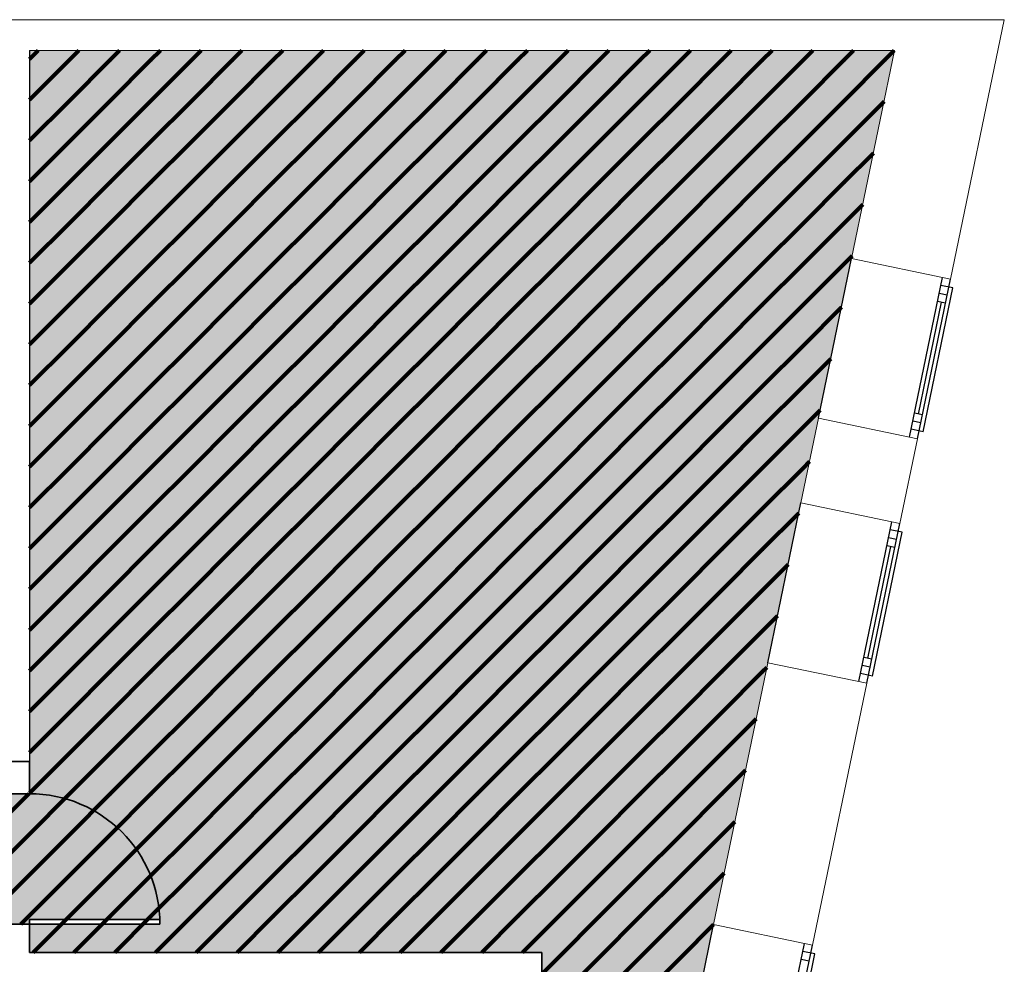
# Model space of a CAD drawing. Header units: metres. Extents: x -1 to 427, y -6 to 39.
# Tile 11 of 11: x 421.45 to 427.48, y 22.46 to 28.25. Entities that reach past the tile are written whole.
import ezdxf

# ---------------------------------------------------------------- set-up
doc = ezdxf.new("R2010")
doc.units = ezdxf.units.M
doc.linetypes.add('CONTINUA', pattern=[0])
for name, color, linetype, lineweight in [('P1  SOSTRE ENDERROCAT', 7, 'CONTINUA', 25), ('P1 MURS ACTUAL', 7, 'CONTINUA', 25), ('P1 MURS ENDERROCAT', 7, 'CONTINUA', 25), ('P1 PAVIMENT ENDERROCS', 7, 'CONTINUA', 25)]:
    doc.layers.add(name, color=color, linetype=linetype, lineweight=lineweight)

# ---------------------------------------------------------------- blocks, each defined once
blk = doc.blocks.new('TRAMA_0')
at = {"layer": 'P1  SOSTRE ENDERROCAT', "color": 2, "linetype": 'CONTINUA', "lineweight": 200, "transparency": 33554687}
for p, q in [((421.507, 28.007), (421.5595, 28.0595)), ((421.75, 28), (421.8095, 28.0595)), ((422, 28), (422.0595, 28.0595)), ((422.25, 28), (422.3095, 28.0595)), ((422.5, 28), (422.5595, 28.0595)), ((422.75, 28), (422.8095, 28.0595)), ((423, 28), (423.0595, 28.0595)), ((423.25, 28), (423.3095, 28.0595)), ((423.5, 28), (423.5595, 28.0595)), ((423.75, 28), (423.8095, 28.0595)), ((424, 28), (424.0595, 28.0595)), ((424.25, 28), (424.3095, 28.0595)), ((424.5, 28), (424.5595, 28.0595)), ((424.75, 28), (424.8095, 28.0595)), ((425, 28), (425.0595, 28.0595)), ((425.25, 28), (425.3095, 28.0595)), ((425.5, 28), (425.5595, 28.0595)), ((425.75, 28), (425.8095, 28.0595)), ((426, 28), (426.0595, 28.0595)), ((426.25, 28), (426.3095, 28.0595)), ((426.5, 28), (426.5595, 28.0595)), ((426.75, 28), (426.8095, 28.0595)), ((426.5, 27.5), (426.7466, 27.7466)), ((426.5, 27.25), (426.6812, 27.4312)), ((426.5, 27), (426.6159, 27.1159)), ((426.5, 26.75), (426.5505, 26.8005)), ((426.25, 26.25), (426.4852, 26.4852)), ((426.25, 26), (426.4198, 26.1698)), ((426.25, 25.75), (426.3545, 25.8545)), ((426.25, 25.5), (426.2891, 25.5391)), ((426, 25), (426.2238, 25.2238)), ((426, 24.75), (426.1584, 24.9084)), ((426, 24.5), (426.0931, 24.5931)), ((426, 24.25), (426.0277, 24.2777)), ((425.75, 23.75), (425.9623, 23.9623)), ((425.75, 23.5), (425.897, 23.647)), ((421.5, 23.5), (421.5032, 23.5032)), ((425.75, 23.25), (425.8316, 23.3316)), ((425.75, 23), (425.7663, 23.0163)), ((425.5, 22.5), (425.7009, 22.7009))]:
    blk.add_line(p, q, dxfattribs=at)
for points in [[(421.507, 27.757), (421.75, 28), (421.75, 28)], [(421.75, 27.75), (422, 28), (422, 28)], [(422, 27.75), (422.25, 28), (422.25, 28)], [(422.25, 27.75), (422.5, 28), (422.5, 28)], [(422.5, 27.75), (422.75, 28), (422.75, 28)], [(422.75, 27.75), (423, 28), (423, 28)], [(423, 27.75), (423.25, 28), (423.25, 28)], [(423.25, 27.75), (423.5, 28), (423.5, 28)], [(423.5, 27.75), (423.75, 28), (423.75, 28)], [(423.75, 27.75), (424, 28), (424, 28)], [(424, 27.75), (424.25, 28), (424.25, 28)], [(424.25, 27.75), (424.5, 28), (424.5, 28)], [(424.5, 27.75), (424.75, 28), (424.75, 28)], [(424.75, 27.75), (425, 28), (425, 28)], [(425, 27.75), (425.25, 28), (425.25, 28)], [(425.25, 27.75), (425.5, 28), (425.5, 28)], [(425.5, 27.75), (425.75, 28), (425.75, 28)], [(425.75, 27.75), (426, 28), (426, 28)], [(426, 27.75), (426.25, 28), (426.25, 28)], [(426.25, 27.75), (426.5, 28), (426.5, 28)], [(426.5, 27.75), (426.75, 28), (426.75, 28)], [(421.507, 27.507), (421.75, 27.75), (421.75, 27.75)], [(421.75, 27.5), (422, 27.75), (422, 27.75)], [(422, 27.5), (422.25, 27.75), (422.25, 27.75)], [(422.25, 27.5), (422.5, 27.75), (422.5, 27.75)], [(422.5, 27.5), (422.75, 27.75), (422.75, 27.75)], [(422.75, 27.5), (423, 27.75), (423, 27.75)], [(423, 27.5), (423.25, 27.75), (423.25, 27.75)], [(423.25, 27.5), (423.5, 27.75), (423.5, 27.75)], [(423.5, 27.5), (423.75, 27.75), (423.75, 27.75)], [(423.75, 27.5), (424, 27.75), (424, 27.75)], [(424, 27.5), (424.25, 27.75), (424.25, 27.75)], [(424.25, 27.5), (424.5, 27.75), (424.5, 27.75)], [(424.5, 27.5), (424.75, 27.75), (424.75, 27.75)], [(424.75, 27.5), (425, 27.75), (425, 27.75)], [(425, 27.5), (425.25, 27.75), (425.25, 27.75)], [(425.25, 27.5), (425.5, 27.75), (425.5, 27.75)], [(425.5, 27.5), (425.75, 27.75), (425.75, 27.75)], [(425.75, 27.5), (426, 27.75), (426, 27.75)], [(426, 27.5), (426.25, 27.75), (426.25, 27.75)], [(426.25, 27.5), (426.5, 27.75), (426.5, 27.75)], [(421.507, 27.257), (421.75, 27.5), (421.75, 27.5)], [(421.75, 27.25), (422, 27.5), (422, 27.5)], [(422, 27.25), (422.25, 27.5), (422.25, 27.5)], [(422.25, 27.25), (422.5, 27.5), (422.5, 27.5)], [(422.5, 27.25), (422.75, 27.5), (422.75, 27.5)], [(422.75, 27.25), (423, 27.5), (423, 27.5)], [(423, 27.25), (423.25, 27.5), (423.25, 27.5)], [(423.25, 27.25), (423.5, 27.5), (423.5, 27.5)], [(423.5, 27.25), (423.75, 27.5), (423.75, 27.5)], [(423.75, 27.25), (424, 27.5), (424, 27.5)], [(424, 27.25), (424.25, 27.5), (424.25, 27.5)], [(424.25, 27.25), (424.5, 27.5), (424.5, 27.5)], [(424.5, 27.25), (424.75, 27.5), (424.75, 27.5)], [(424.75, 27.25), (425, 27.5), (425, 27.5)], [(425, 27.25), (425.25, 27.5), (425.25, 27.5)], [(425.25, 27.25), (425.5, 27.5), (425.5, 27.5)], [(425.5, 27.25), (425.75, 27.5), (425.75, 27.5)], [(425.75, 27.25), (426, 27.5), (426, 27.5)], [(426, 27.25), (426.25, 27.5), (426.25, 27.5)], [(426.25, 27.25), (426.5, 27.5), (426.5, 27.5)], [(421.507, 27.007), (421.75, 27.25), (421.75, 27.25)], [(421.75, 27), (422, 27.25), (422, 27.25)], [(422, 27), (422.25, 27.25), (422.25, 27.25)], [(422.25, 27), (422.5, 27.25), (422.5, 27.25)], [(422.5, 27), (422.75, 27.25), (422.75, 27.25)], [(422.75, 27), (423, 27.25), (423, 27.25)], [(423, 27), (423.25, 27.25), (423.25, 27.25)], [(423.25, 27), (423.5, 27.25), (423.5, 27.25)], [(423.5, 27), (423.75, 27.25), (423.75, 27.25)], [(423.75, 27), (424, 27.25), (424, 27.25)], [(424, 27), (424.25, 27.25), (424.25, 27.25)], [(424.25, 27), (424.5, 27.25), (424.5, 27.25)], [(424.5, 27), (424.75, 27.25), (424.75, 27.25)], [(424.75, 27), (425, 27.25), (425, 27.25)], [(425, 27), (425.25, 27.25), (425.25, 27.25)], [(425.25, 27), (425.5, 27.25), (425.5, 27.25)], [(425.5, 27), (425.75, 27.25), (425.75, 27.25)], [(425.75, 27), (426, 27.25), (426, 27.25)], [(426, 27), (426.25, 27.25), (426.25, 27.25)], [(426.25, 27), (426.5, 27.25), (426.5, 27.25)], [(421.507, 26.757), (421.75, 27), (421.75, 27)], [(421.75, 26.75), (422, 27), (422, 27)], [(422, 26.75), (422.25, 27), (422.25, 27)], [(422.25, 26.75), (422.5, 27), (422.5, 27)], [(422.5, 26.75), (422.75, 27), (422.75, 27)], [(422.75, 26.75), (423, 27), (423, 27)], [(423, 26.75), (423.25, 27), (423.25, 27)], [(423.25, 26.75), (423.5, 27), (423.5, 27)], [(423.5, 26.75), (423.75, 27), (423.75, 27)], [(423.75, 26.75), (424, 27), (424, 27)], [(424, 26.75), (424.25, 27), (424.25, 27)], [(424.25, 26.75), (424.5, 27), (424.5, 27)], [(424.5, 26.75), (424.75, 27), (424.75, 27)], [(424.75, 26.75), (425, 27), (425, 27)], [(425, 26.75), (425.25, 27), (425.25, 27)], [(425.25, 26.75), (425.5, 27), (425.5, 27)], [(425.5, 26.75), (425.75, 27), (425.75, 27)], [(425.75, 26.75), (426, 27), (426, 27)], [(426, 26.75), (426.25, 27), (426.25, 27)], [(426.25, 26.75), (426.5, 27), (426.5, 27)], [(421.507, 26.507), (421.75, 26.75), (421.75, 26.75)], [(421.75, 26.5), (422, 26.75), (422, 26.75)], [(422, 26.5), (422.25, 26.75), (422.25, 26.75)], [(422.25, 26.5), (422.5, 26.75), (422.5, 26.75)], [(422.5, 26.5), (422.75, 26.75), (422.75, 26.75)], [(422.75, 26.5), (423, 26.75), (423, 26.75)], [(423, 26.5), (423.25, 26.75), (423.25, 26.75)], [(423.25, 26.5), (423.5, 26.75), (423.5, 26.75)], [(423.5, 26.5), (423.75, 26.75), (423.75, 26.75)], [(423.75, 26.5), (424, 26.75), (424, 26.75)], [(424, 26.5), (424.25, 26.75), (424.25, 26.75)], [(424.25, 26.5), (424.5, 26.75), (424.5, 26.75)], [(424.5, 26.5), (424.75, 26.75), (424.75, 26.75)], [(424.75, 26.5), (425, 26.75), (425, 26.75)], [(425, 26.5), (425.25, 26.75), (425.25, 26.75)], [(425.25, 26.5), (425.5, 26.75), (425.5, 26.75)], [(425.5, 26.5), (425.75, 26.75), (425.75, 26.75)], [(425.75, 26.5), (426, 26.75), (426, 26.75)], [(426, 26.5), (426.25, 26.75), (426.25, 26.75)], [(426.25, 26.5), (426.5, 26.75), (426.5, 26.75)], [(421.507, 26.257), (421.75, 26.5), (421.75, 26.5)], [(421.75, 26.25), (422, 26.5), (422, 26.5)], [(422, 26.25), (422.25, 26.5), (422.25, 26.5)], [(422.25, 26.25), (422.5, 26.5), (422.5, 26.5)], [(422.5, 26.25), (422.75, 26.5), (422.75, 26.5)], [(422.75, 26.25), (423, 26.5), (423, 26.5)], [(423, 26.25), (423.25, 26.5), (423.25, 26.5)], [(423.25, 26.25), (423.5, 26.5), (423.5, 26.5)], [(423.5, 26.25), (423.75, 26.5), (423.75, 26.5)], [(423.75, 26.25), (424, 26.5), (424, 26.5)], [(424, 26.25), (424.25, 26.5), (424.25, 26.5)], [(424.25, 26.25), (424.5, 26.5), (424.5, 26.5)], [(424.5, 26.25), (424.75, 26.5), (424.75, 26.5)], [(424.75, 26.25), (425, 26.5), (425, 26.5)], [(425, 26.25), (425.25, 26.5), (425.25, 26.5)], [(425.25, 26.25), (425.5, 26.5), (425.5, 26.5)], [(425.5, 26.25), (425.75, 26.5), (425.75, 26.5)], [(425.75, 26.25), (426, 26.5), (426, 26.5)], [(426, 26.25), (426.25, 26.5), (426.25, 26.5)], [(421.507, 26.007), (421.75, 26.25), (421.75, 26.25)], [(421.75, 26), (422, 26.25), (422, 26.25)], [(422, 26), (422.25, 26.25), (422.25, 26.25)], [(422.25, 26), (422.5, 26.25), (422.5, 26.25)], [(422.5, 26), (422.75, 26.25), (422.75, 26.25)], [(422.75, 26), (423, 26.25), (423, 26.25)], [(423, 26), (423.25, 26.25), (423.25, 26.25)], [(423.25, 26), (423.5, 26.25), (423.5, 26.25)], [(423.5, 26), (423.75, 26.25), (423.75, 26.25)], [(423.75, 26), (424, 26.25), (424, 26.25)], [(424, 26), (424.25, 26.25), (424.25, 26.25)], [(424.25, 26), (424.5, 26.25), (424.5, 26.25)], [(424.5, 26), (424.75, 26.25), (424.75, 26.25)], [(424.75, 26), (425, 26.25), (425, 26.25)], [(425, 26), (425.25, 26.25), (425.25, 26.25)], [(425.25, 26), (425.5, 26.25), (425.5, 26.25)], [(425.5, 26), (425.75, 26.25), (425.75, 26.25)], [(425.75, 26), (426, 26.25), (426, 26.25)], [(426, 26), (426.25, 26.25), (426.25, 26.25)], [(421.507, 25.757), (421.75, 26), (421.75, 26)], [(421.75, 25.75), (422, 26), (422, 26)], [(422, 25.75), (422.25, 26), (422.25, 26)], [(422.25, 25.75), (422.5, 26), (422.5, 26)], [(422.5, 25.75), (422.75, 26), (422.75, 26)], [(422.75, 25.75), (423, 26), (423, 26)], [(423, 25.75), (423.25, 26), (423.25, 26)], [(423.25, 25.75), (423.5, 26), (423.5, 26)], [(423.5, 25.75), (423.75, 26), (423.75, 26)], [(423.75, 25.75), (424, 26), (424, 26)], [(424, 25.75), (424.25, 26), (424.25, 26)], [(424.25, 25.75), (424.5, 26), (424.5, 26)], [(424.5, 25.75), (424.75, 26), (424.75, 26)], [(424.75, 25.75), (425, 26), (425, 26)], [(425, 25.75), (425.25, 26), (425.25, 26)], [(425.25, 25.75), (425.5, 26), (425.5, 26)], [(425.5, 25.75), (425.75, 26), (425.75, 26)], [(425.75, 25.75), (426, 26), (426, 26)], [(426, 25.75), (426.25, 26), (426.25, 26)], [(421.507, 25.507), (421.75, 25.75), (421.75, 25.75)], [(421.75, 25.5), (422, 25.75), (422, 25.75)], [(422, 25.5), (422.25, 25.75), (422.25, 25.75)], [(422.25, 25.5), (422.5, 25.75), (422.5, 25.75)], [(422.5, 25.5), (422.75, 25.75), (422.75, 25.75)], [(422.75, 25.5), (423, 25.75), (423, 25.75)], [(423, 25.5), (423.25, 25.75), (423.25, 25.75)], [(423.25, 25.5), (423.5, 25.75), (423.5, 25.75)], [(423.5, 25.5), (423.75, 25.75), (423.75, 25.75)], [(423.75, 25.5), (424, 25.75), (424, 25.75)], [(424, 25.5), (424.25, 25.75), (424.25, 25.75)], [(424.25, 25.5), (424.5, 25.75), (424.5, 25.75)], [(424.5, 25.5), (424.75, 25.75), (424.75, 25.75)], [(424.75, 25.5), (425, 25.75), (425, 25.75)], [(425, 25.5), (425.25, 25.75), (425.25, 25.75)], [(425.25, 25.5), (425.5, 25.75), (425.5, 25.75)], [(425.5, 25.5), (425.75, 25.75), (425.75, 25.75)], [(425.75, 25.5), (426, 25.75), (426, 25.75)], [(426, 25.5), (426.25, 25.75), (426.25, 25.75)], [(421.507, 25.257), (421.75, 25.5), (421.75, 25.5)], [(421.75, 25.25), (422, 25.5), (422, 25.5)], [(422, 25.25), (422.25, 25.5), (422.25, 25.5)], [(422.25, 25.25), (422.5, 25.5), (422.5, 25.5)], [(422.5, 25.25), (422.75, 25.5), (422.75, 25.5)], [(422.75, 25.25), (423, 25.5), (423, 25.5)], [(423, 25.25), (423.25, 25.5), (423.25, 25.5)], [(423.25, 25.25), (423.5, 25.5), (423.5, 25.5)], [(423.5, 25.25), (423.75, 25.5), (423.75, 25.5)], [(423.75, 25.25), (424, 25.5), (424, 25.5)], [(424, 25.25), (424.25, 25.5), (424.25, 25.5)], [(424.25, 25.25), (424.5, 25.5), (424.5, 25.5)], [(424.5, 25.25), (424.75, 25.5), (424.75, 25.5)], [(424.75, 25.25), (425, 25.5), (425, 25.5)], [(425, 25.25), (425.25, 25.5), (425.25, 25.5)], [(425.25, 25.25), (425.5, 25.5), (425.5, 25.5)], [(425.5, 25.25), (425.75, 25.5), (425.75, 25.5)], [(425.75, 25.25), (426, 25.5), (426, 25.5)], [(426, 25.25), (426.25, 25.5), (426.25, 25.5)], [(421.507, 25.007), (421.75, 25.25), (421.75, 25.25)], [(421.75, 25), (422, 25.25), (422, 25.25)], [(422, 25), (422.25, 25.25), (422.25, 25.25)], [(422.25, 25), (422.5, 25.25), (422.5, 25.25)], [(422.5, 25), (422.75, 25.25), (422.75, 25.25)], [(422.75, 25), (423, 25.25), (423, 25.25)], [(423, 25), (423.25, 25.25), (423.25, 25.25)], [(423.25, 25), (423.5, 25.25), (423.5, 25.25)], [(423.5, 25), (423.75, 25.25), (423.75, 25.25)], [(423.75, 25), (424, 25.25), (424, 25.25)], [(424, 25), (424.25, 25.25), (424.25, 25.25)], [(424.25, 25), (424.5, 25.25), (424.5, 25.25)], [(424.5, 25), (424.75, 25.25), (424.75, 25.25)], [(424.75, 25), (425, 25.25), (425, 25.25)], [(425, 25), (425.25, 25.25), (425.25, 25.25)], [(425.25, 25), (425.5, 25.25), (425.5, 25.25)], [(425.5, 25), (425.75, 25.25), (425.75, 25.25)], [(425.75, 25), (426, 25.25), (426, 25.25)], [(421.507, 24.757), (421.75, 25), (421.75, 25)], [(421.75, 24.75), (422, 25), (422, 25)], [(422, 24.75), (422.25, 25), (422.25, 25)], [(422.25, 24.75), (422.5, 25), (422.5, 25)], [(422.5, 24.75), (422.75, 25), (422.75, 25)], [(422.75, 24.75), (423, 25), (423, 25)], [(423, 24.75), (423.25, 25), (423.25, 25)], [(423.25, 24.75), (423.5, 25), (423.5, 25)], [(423.5, 24.75), (423.75, 25), (423.75, 25)], [(423.75, 24.75), (424, 25), (424, 25)], [(424, 24.75), (424.25, 25), (424.25, 25)], [(424.25, 24.75), (424.5, 25), (424.5, 25)], [(424.5, 24.75), (424.75, 25), (424.75, 25)], [(424.75, 24.75), (425, 25), (425, 25)], [(425, 24.75), (425.25, 25), (425.25, 25)], [(425.25, 24.75), (425.5, 25), (425.5, 25)], [(425.5, 24.75), (425.75, 25), (425.75, 25)], [(425.75, 24.75), (426, 25), (426, 25)], [(421.507, 24.507), (421.75, 24.75), (421.75, 24.75)], [(421.75, 24.5), (422, 24.75), (422, 24.75)], [(422, 24.5), (422.25, 24.75), (422.25, 24.75)], [(422.25, 24.5), (422.5, 24.75), (422.5, 24.75)], [(422.5, 24.5), (422.75, 24.75), (422.75, 24.75)], [(422.75, 24.5), (423, 24.75), (423, 24.75)], [(423, 24.5), (423.25, 24.75), (423.25, 24.75)], [(423.25, 24.5), (423.5, 24.75), (423.5, 24.75)], [(423.5, 24.5), (423.75, 24.75), (423.75, 24.75)], [(423.75, 24.5), (424, 24.75), (424, 24.75)], [(424, 24.5), (424.25, 24.75), (424.25, 24.75)], [(424.25, 24.5), (424.5, 24.75), (424.5, 24.75)], [(424.5, 24.5), (424.75, 24.75), (424.75, 24.75)], [(424.75, 24.5), (425, 24.75), (425, 24.75)], [(425, 24.5), (425.25, 24.75), (425.25, 24.75)], [(425.25, 24.5), (425.5, 24.75), (425.5, 24.75)], [(425.5, 24.5), (425.75, 24.75), (425.75, 24.75)], [(425.75, 24.5), (426, 24.75), (426, 24.75)], [(421.507, 24.257), (421.75, 24.5), (421.75, 24.5)], [(421.75, 24.25), (422, 24.5), (422, 24.5)], [(422, 24.25), (422.25, 24.5), (422.25, 24.5)], [(422.25, 24.25), (422.5, 24.5), (422.5, 24.5)], [(422.5, 24.25), (422.75, 24.5), (422.75, 24.5)], [(422.75, 24.25), (423, 24.5), (423, 24.5)], [(423, 24.25), (423.25, 24.5), (423.25, 24.5)], [(423.25, 24.25), (423.5, 24.5), (423.5, 24.5)], [(423.5, 24.25), (423.75, 24.5), (423.75, 24.5)], [(423.75, 24.25), (424, 24.5), (424, 24.5)], [(424, 24.25), (424.25, 24.5), (424.25, 24.5)], [(424.25, 24.25), (424.5, 24.5), (424.5, 24.5)], [(424.5, 24.25), (424.75, 24.5), (424.75, 24.5)], [(424.75, 24.25), (425, 24.5), (425, 24.5)], [(425, 24.25), (425.25, 24.5), (425.25, 24.5)], [(425.25, 24.25), (425.5, 24.5), (425.5, 24.5)], [(425.5, 24.25), (425.75, 24.5), (425.75, 24.5)], [(425.75, 24.25), (426, 24.5), (426, 24.5)], [(421.507, 24.007), (421.75, 24.25), (421.75, 24.25)], [(421.75, 24), (422, 24.25), (422, 24.25)], [(422, 24), (422.25, 24.25), (422.25, 24.25)], [(422.25, 24), (422.5, 24.25), (422.5, 24.25)], [(422.5, 24), (422.75, 24.25), (422.75, 24.25)], [(422.75, 24), (423, 24.25), (423, 24.25)], [(423, 24), (423.25, 24.25), (423.25, 24.25)], [(423.25, 24), (423.5, 24.25), (423.5, 24.25)], [(423.5, 24), (423.75, 24.25), (423.75, 24.25)], [(423.75, 24), (424, 24.25), (424, 24.25)], [(424, 24), (424.25, 24.25), (424.25, 24.25)], [(424.25, 24), (424.5, 24.25), (424.5, 24.25)], [(424.5, 24), (424.75, 24.25), (424.75, 24.25)], [(424.75, 24), (425, 24.25), (425, 24.25)], [(425, 24), (425.25, 24.25), (425.25, 24.25)], [(425.25, 24), (425.5, 24.25), (425.5, 24.25)], [(425.5, 24), (425.75, 24.25), (425.75, 24.25)], [(425.75, 24), (426, 24.25), (426, 24.25)], [(421.507, 23.757), (421.75, 24), (421.75, 24)], [(421.75, 23.75), (422, 24), (422, 24)], [(422, 23.75), (422.25, 24), (422.25, 24)], [(422.25, 23.75), (422.5, 24), (422.5, 24)], [(422.5, 23.75), (422.75, 24), (422.75, 24)], [(422.75, 23.75), (423, 24), (423, 24)], [(423, 23.75), (423.25, 24), (423.25, 24)], [(423.25, 23.75), (423.5, 24), (423.5, 24)], [(423.5, 23.75), (423.75, 24), (423.75, 24)], [(423.75, 23.75), (424, 24), (424, 24)], [(424, 23.75), (424.25, 24), (424.25, 24)], [(424.25, 23.75), (424.5, 24), (424.5, 24)], [(424.5, 23.75), (424.75, 24), (424.75, 24)], [(424.75, 23.75), (425, 24), (425, 24)], [(425, 23.75), (425.25, 24), (425.25, 24)], [(425.25, 23.75), (425.5, 24), (425.5, 24)], [(425.5, 23.75), (425.75, 24), (425.75, 24)], [(421.507, 23.507), (421.75, 23.75), (421.75, 23.75)], [(421.75, 23.5), (422, 23.75), (422, 23.75)], [(422, 23.5), (422.25, 23.75), (422.25, 23.75)], [(422.25, 23.5), (422.5, 23.75), (422.5, 23.75)], [(422.5, 23.5), (422.75, 23.75), (422.75, 23.75)], [(422.75, 23.5), (423, 23.75), (423, 23.75)], [(423, 23.5), (423.25, 23.75), (423.25, 23.75)], [(423.25, 23.5), (423.5, 23.75), (423.5, 23.75)], [(423.5, 23.5), (423.75, 23.75), (423.75, 23.75)], [(423.75, 23.5), (424, 23.75), (424, 23.75)], [(424, 23.5), (424.25, 23.75), (424.25, 23.75)], [(424.25, 23.5), (424.5, 23.75), (424.5, 23.75)], [(424.5, 23.5), (424.75, 23.75), (424.75, 23.75)], [(424.75, 23.5), (425, 23.75), (425, 23.75)], [(425, 23.5), (425.25, 23.75), (425.25, 23.75)], [(425.25, 23.5), (425.5, 23.75), (425.5, 23.75)], [(425.5, 23.5), (425.75, 23.75), (425.75, 23.75)], [(421.25, 23.25), (421.5, 23.5), (421.5, 23.5)], [(421.5, 23.25), (421.75, 23.5), (421.75, 23.5)], [(421.75, 23.25), (422, 23.5), (422, 23.5)], [(422, 23.25), (422.25, 23.5), (422.25, 23.5)], [(422.25, 23.25), (422.5, 23.5), (422.5, 23.5)], [(422.5, 23.25), (422.75, 23.5), (422.75, 23.5)], [(422.75, 23.25), (423, 23.5), (423, 23.5)], [(423, 23.25), (423.25, 23.5), (423.25, 23.5)], [(423.25, 23.25), (423.5, 23.5), (423.5, 23.5)], [(423.5, 23.25), (423.75, 23.5), (423.75, 23.5)], [(423.75, 23.25), (424, 23.5), (424, 23.5)], [(424, 23.25), (424.25, 23.5), (424.25, 23.5)], [(424.25, 23.25), (424.5, 23.5), (424.5, 23.5)], [(424.5, 23.25), (424.75, 23.5), (424.75, 23.5)], [(424.75, 23.25), (425, 23.5), (425, 23.5)], [(425, 23.25), (425.25, 23.5), (425.25, 23.5)], [(425.25, 23.25), (425.5, 23.5), (425.5, 23.5)], [(425.5, 23.25), (425.75, 23.5), (425.75, 23.5)], [(421.25, 23), (421.5, 23.25), (421.5, 23.25)], [(421.5, 23), (421.75, 23.25), (421.75, 23.25)], [(421.75, 23), (422, 23.25), (422, 23.25)], [(422, 23), (422.25, 23.25), (422.25, 23.25)], [(422.25, 23), (422.5, 23.25), (422.5, 23.25)], [(422.5, 23), (422.75, 23.25), (422.75, 23.25)], [(422.75, 23), (423, 23.25), (423, 23.25)], [(423, 23), (423.25, 23.25), (423.25, 23.25)], [(423.25, 23), (423.5, 23.25), (423.5, 23.25)], [(423.5, 23), (423.75, 23.25), (423.75, 23.25)], [(423.75, 23), (424, 23.25), (424, 23.25)], [(424, 23), (424.25, 23.25), (424.25, 23.25)], [(424.25, 23), (424.5, 23.25), (424.5, 23.25)], [(424.5, 23), (424.75, 23.25), (424.75, 23.25)], [(424.75, 23), (425, 23.25), (425, 23.25)], [(425, 23), (425.25, 23.25), (425.25, 23.25)], [(425.25, 23), (425.5, 23.25), (425.5, 23.25)], [(425.5, 23), (425.75, 23.25), (425.75, 23.25)], [(421.25, 22.75), (421.5, 23), (421.5, 23)], [(421.5, 22.75), (421.75, 23), (421.75, 23)], [(421.75, 22.75), (422, 23), (422, 23)], [(422, 22.75), (422.25, 23), (422.25, 23)], [(422.25, 22.75), (422.5, 23), (422.5, 23)], [(422.5, 22.75), (422.75, 23), (422.75, 23)], [(422.75, 22.75), (423, 23), (423, 23)], [(423, 22.75), (423.25, 23), (423.25, 23)], [(423.25, 22.75), (423.5, 23), (423.5, 23)], [(423.5, 22.75), (423.75, 23), (423.75, 23)], [(423.75, 22.75), (424, 23), (424, 23)], [(424, 22.75), (424.25, 23), (424.25, 23)], [(424.25, 22.75), (424.5, 23), (424.5, 23)], [(424.5, 22.75), (424.75, 23), (424.75, 23)], [(424.75, 22.75), (425, 23), (425, 23)], [(425, 22.75), (425.25, 23), (425.25, 23)], [(425.25, 22.75), (425.5, 23), (425.5, 23)], [(425.5, 22.75), (425.75, 23), (425.75, 23)], [(421.4532, 22.7032), (421.5, 22.75), (421.5, 22.75)], [(421.5295, 22.5295), (421.75, 22.75), (421.75, 22.75)], [(421.7795, 22.5295), (422, 22.75), (422, 22.75)], [(422.0295, 22.5295), (422.25, 22.75), (422.25, 22.75)], [(422.2795, 22.5295), (422.5, 22.75), (422.5, 22.75)], [(422.5295, 22.5295), (422.75, 22.75), (422.75, 22.75)], [(422.7795, 22.5295), (423, 22.75), (423, 22.75)], [(423.0295, 22.5295), (423.25, 22.75), (423.25, 22.75)], [(423.2795, 22.5295), (423.5, 22.75), (423.5, 22.75)], [(423.5295, 22.5295), (423.75, 22.75), (423.75, 22.75)], [(423.7795, 22.5295), (424, 22.75), (424, 22.75)], [(424.0295, 22.5295), (424.25, 22.75), (424.25, 22.75)], [(424.2795, 22.5295), (424.5, 22.75), (424.5, 22.75)], [(424.5295, 22.5295), (424.75, 22.75), (424.75, 22.75)], [(424.75, 22.5), (425, 22.75), (425, 22.75)], [(425, 22.5), (425.25, 22.75), (425.25, 22.75)], [(425.25, 22.5), (425.5, 22.75), (425.5, 22.75)], [(424.6481, 22.3981), (424.75, 22.5), (424.75, 22.5)], [(424.75, 22.25), (425, 22.5), (425, 22.5)], [(425, 22.25), (425.25, 22.5), (425.25, 22.5)], [(425.25, 22.25), (425.5, 22.5), (425.5, 22.5)]]:
    blk.add_lwpolyline(points, dxfattribs=at)

msp = doc.modelspace()

# ---------------------------------------------------------------- hatches: boundary and pattern name
at = {"layer": 'P1 PAVIMENT ENDERROCS', "linetype": 'CONTINUA', "lineweight": 25, "true_color": 0xdede85, "transparency": 33554687}
h = msp.add_hatch(color=41, dxfattribs=at)
h.paths.add_polyline_path([(404.287, 24.3395), (404.287, 23.5395), (404.237, 23.5395), (404.237, 24.3351)], flags=16)
h.paths.add_polyline_path([(418.2984, 17.3295), (418.2958, 17.2995), (417.5284, 17.2995), (417.5284, 17.3295)], flags=16)
h.paths.add_polyline_path([(420.8855, 17.5733), (420.8326, 17.6068), (420.7897, 17.6525), (420.7595, 17.7074), (420.744, 17.7681), (420.744, 17.8308), (420.7595, 17.8915), (420.7897, 17.9464), (420.8326, 17.9921), (420.8855, 18.0257), (420.9451, 18.045), (420.992, 18.048), (420.992, 18.052), (421.0692, 18.0372), (421.1259, 18.0105), (421.1742, 17.9706), (421.2111, 17.9199), (421.2341, 17.8616), (421.242, 17.7995), (421.2341, 17.7373), (421.2111, 17.679), (421.1742, 17.6283), (421.1259, 17.5884), (421.0692, 17.5617), (421.0077, 17.55), (421.0077, 17.5336)], flags=16)
h.paths.add_polyline_path([(421.417, 19.1004), (420.617, 19.1004), (420.6199, 19.1304), (421.417, 19.1304)], flags=16)
h.paths.add_polyline_path([(421.507, 22.7332), (422.304, 22.7332), (422.307, 22.7032), (421.507, 22.7032)], flags=16)
h.paths.add_polyline_path([(421.417, 19.1004), (421.507, 22.7332), (421.0077, 17.5095), (421.0077, 17.5336), (421.0819, 17.5095), (421.417, 17.5095)])
h.paths.add_polyline_path([(418.2984, 17.3295), (420.8855, 17.5733), (421.417, 19.1004), (421.447, 19.1004), (421.447, 17.5095), (421.7051, 17.5095), (421.7051, 17.4895), (422.5051, 17.4895), (422.5051, 17.5095), (424.6251, 17.5095), (425.425, 21.3695), (424.5281, 21.3695), (424.5281, 22.4095), (421.507, 22.4095), (421.507, 19.9004), (421.417, 19.9004), (421.327, 19.8915), (421.327, 22.7032), (421.507, 22.7032), (421.507, 22.5295), (424.6481, 22.5295), (424.6481, 21.4195), (425.4354, 21.4195), (426.8114, 28.0595), (421.507, 28.0595), (421.507, 23.5032), (421.327, 23.5032), (421.327, 23.8995), (421.242, 23.8995), (421.2341, 23.8373), (421.2111, 23.779), (421.1742, 23.7283), (421.1259, 23.6884), (421.0692, 23.6617), (420.992, 23.647), (420.992, 23.6509), (420.9451, 23.6539), (420.8855, 23.6733), (420.8326, 23.7068), (420.7897, 23.7525), (420.7595, 23.8074), (420.744, 23.8681), (420.744, 23.9308), (420.7595, 23.9915), (420.7897, 24.0464), (420.8326, 24.0921), (420.8855, 24.1257), (420.9451, 24.145), (420.992, 24.148), (420.992, 24.2295), (417.447, 24.2295), (417.447, 23.4895), (416.517, 23.4895), (416.517, 22.0695), (415.647, 22.0695), (414.9083, 21.7895), (414.1734, 21.4995), (413.4042, 21.3195), (412.667, 21.2633), (412.667, 17.6071), (413.2796, 17.5695), (413.7971, 17.5944), (414.3098, 17.6689), (414.813, 17.7923), (415.302, 17.9635), (415.7724, 18.1809), (416.2196, 18.4424), (415.9734, 18.7895), (415.2649, 18.7895), (415.2796, 18.8195), (416.0469, 18.8195), (416.0469, 18.7895), (416.3044, 18.4265), (415.7513, 18.1025), (415.164, 17.8458), (414.5505, 17.6598), (413.9195, 17.5472), (413.2804, 17.5095), (412.6123, 17.5506), (411.8816, 17.692), (411.1764, 17.9319), (410.5105, 18.2658), (410.5308, 18.3035), (410.6143, 18.2758), (410.687, 18.2344), (410.8375, 18.1548), (410.9905, 18.08), (411.1458, 18.0101), (411.3033, 17.9451), (411.4627, 17.8851), (411.6239, 17.8302), (411.7868, 17.7805), (411.9512, 17.7359), (412.1169, 17.6965), (412.2837, 17.6623), (412.4516, 17.6335), (412.6202, 17.61), (412.6202, 17.61), (412.627, 21.2603), (412.6165, 21.2595), (411.2034, 20.8195), (410.3864, 20.7495), (409.747, 21.1763), (409.747, 18.1095), (409.627, 18.1095), (409.627, 22.1096), (409.5908, 22.1096), (409.1249, 22.4863), (408.6174, 22.8048), (408.0755, 23.0604), (407.507, 23.2495), (407.507, 24.1249), (407.457, 24.1249), (407.457, 24.1187), (406.177, 24.1187), (406.177, 23.4195), (404.287, 23.4195), (404.287, 23.5395), (404.337, 23.5395), (404.337, 28.0595), (401.257, 28.0595), (400.3615, 23.5395), (403.487, 23.5395), (403.487, 23.4195), (400.3377, 23.4195), (398.297, 13.1195), (423.7153, 13.1195), (424.594, 17.3595), (418.301, 17.3595)])
h.paths.add_polyline_path([(410.5719, 13.5319), (410.5435, 13.5877), (410.5337, 13.6495), (410.5435, 13.7113), (410.5719, 13.767), (410.6162, 13.8113), (410.6719, 13.8397), (410.7337, 13.8495), (410.7955, 13.8397), (410.8513, 13.8113), (410.8955, 13.767), (410.9239, 13.7113), (410.9337, 13.6495), (410.9239, 13.5877), (410.8955, 13.5319), (410.8513, 13.4877), (410.7955, 13.4592), (410.7337, 13.4495), (410.6719, 13.4592), (410.6162, 13.4877)], flags=16)
h.paths.add_polyline_path([(409.7841, 18.319), (409.7991, 18.3248), (409.7991, 18.319)], flags=16)
h.paths.add_polyline_path([(405.6752, 13.767), (405.7194, 13.8113), (405.7752, 13.8397), (405.837, 13.8495), (405.8988, 13.8397), (405.9545, 13.8113), (405.9988, 13.767), (406.0272, 13.7113), (406.037, 13.6495), (406.0272, 13.5877), (405.9988, 13.5319), (405.9545, 13.4877), (405.8988, 13.4592), (405.837, 13.4495), (405.7752, 13.4592), (405.7194, 13.4877), (405.6752, 13.5319), (405.6468, 13.5877), (405.637, 13.6495), (405.6468, 13.7113)], flags=16)
h.paths.add_polyline_path([(405.9142, 18.0372), (405.9709, 18.0105), (406.0192, 17.9706), (406.0561, 17.9199), (406.0791, 17.8616), (406.087, 17.7995), (406.0791, 17.7373), (406.0561, 17.679), (406.0192, 17.6283), (405.9709, 17.5884), (405.9142, 17.5617), (405.837, 17.547), (405.837, 17.5509), (405.7901, 17.5539), (405.7305, 17.5733), (405.6776, 17.6068), (405.6347, 17.6525), (405.6045, 17.7074), (405.589, 17.7681), (405.589, 17.8308), (405.6045, 17.8915), (405.6347, 17.9464), (405.6776, 17.9921), (405.7305, 18.0257), (405.7901, 18.045), (405.837, 18.048), (405.837, 18.052)], flags=16)
h.paths.add_polyline_path([(401.2761, 23.739), (401.2392, 23.6883), (401.1909, 23.6484), (401.1342, 23.6217), (401.057, 23.607), (401.057, 23.6109), (401.0101, 23.6139), (400.9505, 23.6333), (400.8976, 23.6668), (400.8547, 23.7125), (400.8245, 23.7674), (400.809, 23.8281), (400.809, 23.8908), (400.8245, 23.9515), (400.8547, 24.0064), (400.8976, 24.0521), (400.9505, 24.0857), (401.0101, 24.105), (401.057, 24.108), (401.057, 24.112), (401.1342, 24.0972), (401.1909, 24.0705), (401.2392, 24.0306), (401.2761, 23.9799), (401.2991, 23.9216), (401.307, 23.8595), (401.2991, 23.7973)], flags=16)
h.paths.add_polyline_path([(400.7545, 17.7074), (400.739, 17.7681), (400.739, 17.8308), (400.7545, 17.8915), (400.7847, 17.9464), (400.8276, 17.9921), (400.8805, 18.0257), (400.9401, 18.045), (400.987, 18.048), (400.987, 18.052), (401.0642, 18.0372), (401.1209, 18.0105), (401.1692, 17.9706), (401.2061, 17.9199), (401.2291, 17.8616), (401.237, 17.7995), (401.2291, 17.7373), (401.2061, 17.679), (401.1692, 17.6283), (401.1209, 17.5884), (401.0642, 17.5617), (400.987, 17.547), (400.987, 17.5509), (400.9401, 17.5539), (400.8805, 17.5733), (400.8276, 17.6068), (400.7847, 17.6525)], flags=16)
h.paths.add_polyline_path([(412.3651, 16.5595), (417.5284, 16.5595), (417.6151, 16.567), (417.6151, 16.4095), (412.3651, 16.4095)], flags=16)
h.paths.add_polyline_path([(415.9347, 17.9464), (415.9776, 17.9921), (416.0305, 18.0257), (416.0901, 18.045), (416.137, 18.048), (416.137, 18.052), (416.2142, 18.0372), (416.2709, 18.0105), (416.3192, 17.9706), (416.3561, 17.9199), (416.3791, 17.8616), (416.387, 17.7995), (416.3791, 17.7373), (416.3561, 17.679), (416.3192, 17.6283), (416.2709, 17.5884), (416.2142, 17.5617), (416.137, 17.547), (416.137, 17.5509), (416.0901, 17.5539), (416.0305, 17.5733), (415.9776, 17.6068), (415.9347, 17.6525), (415.9045, 17.7074), (415.889, 17.7681), (415.889, 17.8308), (415.9045, 17.8915)], flags=16)
h.paths.add_polyline_path([(421.192, 14.5695), (421.1822, 14.5077), (421.1538, 14.4519), (421.1095, 14.4077), (421.0538, 14.3792), (420.992, 14.3695), (420.9302, 14.3792), (420.8744, 14.4077), (420.8302, 14.4519), (420.8018, 14.5077), (420.792, 14.5695), (420.8018, 14.6313), (420.8302, 14.687), (420.8744, 14.7313), (420.9302, 14.7597), (420.992, 14.7695), (421.0538, 14.7597), (421.1095, 14.7313), (421.1538, 14.687), (421.1822, 14.6313)], flags=16)
h.paths.add_polyline_path([(415.9468, 13.7113), (415.9752, 13.767), (416.0194, 13.8113), (416.0752, 13.8397), (416.137, 13.8495), (416.1988, 13.8397), (416.2545, 13.8113), (416.2988, 13.767), (416.3272, 13.7113), (416.337, 13.6495), (416.3272, 13.5877), (416.2988, 13.5319), (416.2545, 13.4877), (416.1988, 13.4592), (416.137, 13.4495), (416.0752, 13.4592), (416.0194, 13.4877), (415.9752, 13.5319), (415.9468, 13.5877), (415.937, 13.6495)], flags=16)
h.paths.add_polyline_path([(410.5315, 17.9464), (410.5744, 17.9921), (410.6273, 18.0257), (410.6869, 18.045), (410.7337, 18.048), (410.7337, 18.052), (410.811, 18.0372), (410.8677, 18.0105), (410.916, 17.9706), (410.9528, 17.9199), (410.9759, 17.8616), (410.9837, 17.7995), (410.9759, 17.7373), (410.9528, 17.679), (410.916, 17.6283), (410.8677, 17.5884), (410.811, 17.5617), (410.7337, 17.547), (410.7337, 17.5509), (410.6869, 17.5539), (410.6273, 17.5733), (410.5744, 17.6068), (410.5315, 17.6525), (410.5013, 17.7074), (410.4857, 17.7681), (410.4857, 17.8308), (410.5013, 17.8915)], flags=16)
h.paths.add_polyline_path([(400.787, 13.6495), (400.7968, 13.7113), (400.8252, 13.767), (400.8694, 13.8113), (400.9252, 13.8397), (400.987, 13.8495), (401.0488, 13.8397), (401.1045, 13.8113), (401.1488, 13.767), (401.1772, 13.7113), (401.187, 13.6495), (401.1772, 13.5877), (401.1488, 13.5319), (401.1045, 13.4877), (401.0488, 13.4592), (400.987, 13.4495), (400.9252, 13.4592), (400.8694, 13.4877), (400.8252, 13.5319), (400.7968, 13.5877)], flags=16)
h.paths.add_polyline_path([(418.2984, 17.3295), (418.2984, 17.3595), (417.4951, 17.3595), (417.4951, 17.5095), (421.0077, 17.5095), (421.507, 22.7332), (421.417, 19.1004), (420.8855, 17.5733)], flags=16)

# ---------------------------------------------------------------- linework, layer by layer
at = {"layer": 'P1 MURS ACTUAL', "lineweight": 13, "transparency": 33554687}
for p, q in [((400.7337, 28.2485), (427.4838, 28.2485)), ((427.1542, 26.6582), (427.4838, 28.2485)), ((426.8114, 28.0595), (421.507, 28.0595)), ((426.5471, 26.784), (426.8114, 28.0595)), ((427.1542, 26.6582), (426.5471, 26.784)), ((426.2366, 25.2858), (426.3442, 25.8048)), ((426.9513, 25.679), (426.3442, 25.8048)), ((426.8437, 25.16), (426.9513, 25.679)), ((426.8437, 25.16), (426.2366, 25.2858)), ((425.7009, 22.7007), (426.0337, 24.3066)), ((426.6408, 24.1808), (426.0337, 24.3066)), ((426.308, 22.5749), (426.6408, 24.1808)), ((426.308, 22.5749), (425.7009, 22.7007))]:
    msp.add_line(p, q, dxfattribs=at)
at = {"layer": 'P1 MURS ACTUAL', "transparency": 33554687}
for p, q in [((421.507, 28.0595), (421.507, 23.5032)), ((426.3442, 25.8048), (426.5471, 26.784)), ((426.9023, 25.6891), (427.1052, 26.6683)), ((426.9513, 25.679), (427.1542, 26.6582)), ((426.9859, 25.7229), (427.1685, 26.6041)), ((427.1339, 26.5602), (427.0849, 26.5704)), ((427.1685, 26.6041), (427.0951, 26.6194)), ((426.9572, 25.8309), (427.0993, 26.5164)), ((427.1238, 26.5113), (427.0748, 26.5214)), ((426.9716, 25.7769), (426.9226, 25.787)), ((426.9817, 25.8259), (426.9328, 25.836)), ((426.9859, 25.7229), (426.9125, 25.7381)), ((426.0337, 24.3066), (426.2366, 25.2858)), ((426.5918, 24.191), (426.7948, 25.1701)), ((426.6408, 24.1808), (426.8437, 25.16)), ((426.8581, 25.106), (426.7846, 25.1212)), ((426.6754, 24.2247), (426.8581, 25.106)), ((426.8234, 25.0621), (426.7745, 25.0722)), ((426.6468, 24.3328), (426.7888, 25.0182)), ((426.8133, 25.0131), (426.7643, 25.0233)), ((426.6712, 24.3277), (426.6223, 24.3378)), ((426.6611, 24.2787), (426.6121, 24.2889)), ((426.6754, 24.2247), (426.602, 24.2399)), ((421.507, 23.5032), (421.327, 23.5032)), ((421.507, 22.7032), (421.327, 22.7032)), ((421.507, 22.7032), (421.507, 22.7332)), ((421.507, 22.7332), (422.307, 22.7332)), ((421.507, 22.7032), (421.507, 22.5295)), ((421.507, 22.7032), (422.307, 22.7032)), ((425.498, 21.7215), (425.7009, 22.7007)), ((426.0561, 21.6059), (426.259, 22.5851)), ((424.6481, 22.5295), (421.507, 22.5295)), ((424.6481, 22.5295), (424.6481, 21.4195)), ((426.1051, 21.5957), (426.308, 22.5749)), ((426.1397, 21.6396), (426.3223, 22.5209)), ((426.3223, 22.5209), (426.2489, 22.5361)), ((426.2877, 22.477), (426.2387, 22.4872))]:
    msp.add_line(p, q, dxfattribs=at)
msp.add_arc((421.507, 22.7032), 0.8, 0, 90, dxfattribs=at)
at = {"layer": 'P1 MURS ENDERROCAT', "linetype": 'CONTINUA', "lineweight": 35, "transparency": 33554687}
for p, q in [((421.507, 22.7032), (421.327, 22.7032)), ((421.507, 22.7032), (421.507, 22.7332)), ((421.507, 22.7332), (422.307, 22.7332)), ((421.507, 22.7032), (422.307, 22.7032))]:
    msp.add_line(p, q, dxfattribs=at)
at = {"layer": 'P1 MURS ENDERROCAT', "color": 2, "linetype": 'CONTINUA', "lineweight": 35, "transparency": 33554687}
msp.add_line((421.507, 22.7032), (421.507, 22.5295), dxfattribs=at)
at = {"layer": 'P1 MURS ENDERROCAT', "lineweight": 35, "transparency": 33554687}
for q in [(421.507, 22.5295), (424.6481, 21.4195)]:
    msp.add_line((424.6481, 22.5295), q, dxfattribs=at)
at = {"layer": 'P1 MURS ENDERROCAT', "color": 2, "linetype": 'CONTINUA', "lineweight": 35, "transparency": 33554687}
msp.add_lwpolyline([(421.327, 23.7007), (421.507, 23.7007), (421.507, 23.5032), (421.327, 23.5032), (421.327, 23.7007)], close=True, dxfattribs=at)
at = {"layer": 'P1 MURS ENDERROCAT', "linetype": 'CONTINUA', "lineweight": 35, "transparency": 33554687}
msp.add_arc((421.507, 22.7032), 0.8, 0, 90, dxfattribs=at)

# ---------------------------------------------------------------- block references
at = {"layer": 'P1  SOSTRE ENDERROCAT', "color": 2, "linetype": 'CONTINUA', "lineweight": 200, "transparency": 33554687}
msp.add_blockref('TRAMA_0', (0, 0), dxfattribs=at)

doc.saveas('drawing.dxf')
